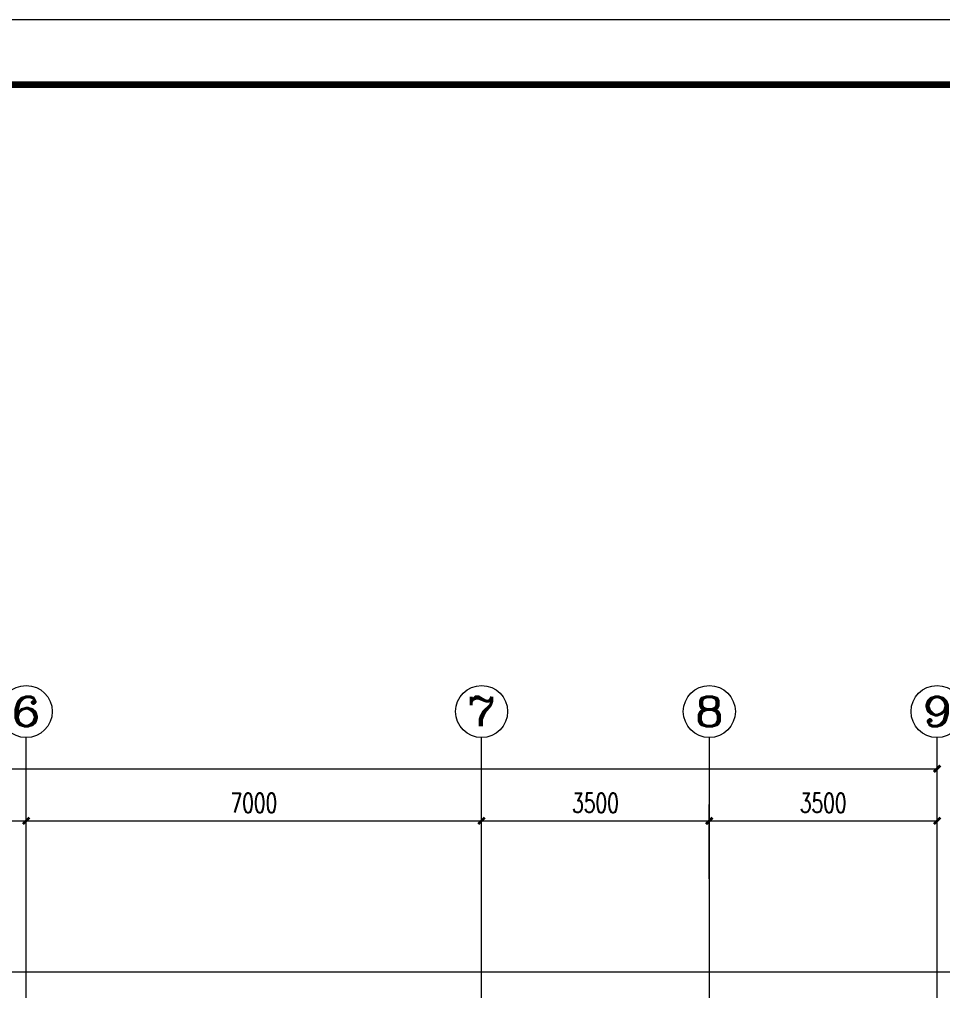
# Model space of a CAD drawing. Extents: x 427948 to 764348, y 274849 to 601549.
# Tile 159 of 203: x 637349 to 651530, y 556714 to 571849. Entities that reach past the tile are written whole.
import ezdxf
from ezdxf.enums import TextEntityAlignment as Align

# ---------------------------------------------------------------- set-up
doc = ezdxf.new("R2010")
doc.units = 0
doc.header["$LTSCALE"] = 1000
doc.header["$MEASUREMENT"] = 0
doc.layers.get('0').update_dxf_attribs({"linetype": 'CONTINUOUS'})
doc.layers.get('Defpoints').update_dxf_attribs({"linetype": 'CONTINUOUS'})
for name, color, linetype in [('AXIS', 3, 'CONTINUOUS'), ('AXIS_TEXT', 7, 'CONTINUOUS'), ('LATRINE', 6, 'CONTINUOUS'), ('PUB_TITLE', 4, 'CONTINUOUS')]:
    doc.layers.add(name, color=color, linetype=linetype)
doc.styles.add('_TCH_AXIS', font='COMPLEX', dxfattribs={"bigfont": 'GBCBIG'})
doc.styles.add('_TCH_DIM_T3', font='SIMPLEX', dxfattribs={"width": 0.705882, "bigfont": 'GBCBIG'})
doc.styles.add('COMPLEX', font='COMPLEX')
doc.dimstyles.new('_TCH_ARCH&&100', dxfattribs={"dimtxt": 297.5, "dimasz": 100, "dimexe": 250, "dimexo": 300, "dimgap": 126.25, "dimtad": 1, "dimdec": 0, "dimzin": 0, "dimdsep": 46, "dimtxsty": '_TCH_DIM_T3', "dimblk": 'ARCHTICK', "dimcen": 0.09, "dimclrt": 7, "dimazin": 2, "dimtfac": 1, "dimtdec": 0, "dimtix": 1, "dimtmove": 2, "dimatfit": 3, "dimfxl": 1, "dimtolj": 1, "dimtzin": 0, "dimarcsym": 0})

# ---------------------------------------------------------------- blocks, each defined once
blk = doc.blocks.new('24')
at = {"layer": 'PUB_TITLE', "linetype": 'Continuous'}
blk.add_lwpolyline([(-1193989, 144319), (-1109889, 144319), (-1109889, 203719), (-1193989, 203719)], close=True, dxfattribs=at)
at = {"layer": 'PUB_TITLE', "linetype": 'Continuous', "const_width": 100}
blk.add_lwpolyline([(-1191489, 145319), (-1110889, 145319), (-1110889, 202719), (-1191489, 202719)], close=True, dxfattribs=at)
blk = doc.blocks.new('_ArchTick')
at = {"color": 0, "linetype": 'ByBlock', "const_width": 0.4}
blk.add_lwpolyline([(-0.5, -0.5), (0.5, 0.5)], dxfattribs=at)
blk = doc.blocks.new('*D256')
at = {"layer": 'AXIS', "color": 0, "lineweight": -2}
for p, q in [((632449, 558644), (632449, 559784)), ((637449, 558644), (637449, 559784)), ((632449, 559534), (637449, 559534))]:
    blk.add_line(p, q, dxfattribs=at)
at = {"layer": 'Defpoints', "color": 0}
for p in [(637449, 559534), (632449, 558344), (637449, 558344)]:
    blk.add_point(p, dxfattribs=at)
at = {"layer": 'AXIS', "color": 0, "lineweight": -2, "xscale": 100, "yscale": 100, "zscale": 100, "rotation": 180}
blk.add_blockref('_ArchTick', (632449, 559534), dxfattribs=at)
at = {"layer": 'AXIS', "color": 0, "lineweight": -2, "xscale": 100, "yscale": 100, "zscale": 100}
blk.add_blockref('_ArchTick', (637449, 559534), dxfattribs=at)
at = {"layer": 'AXIS', "color": 7, "insert": (634949, 559809), "char_height": 297.5, "attachment_point": 5, "style": '_TCH_DIM_T3'}
blk.add_mtext('\\A1;5000', dxfattribs=at)
blk = doc.blocks.new('*D257')
at = {"layer": 'AXIS', "color": 0, "lineweight": -2}
for p, q in [((637449, 558644), (637449, 559784)), ((644449, 558644), (644449, 559784)), ((637449, 559534), (644449, 559534))]:
    blk.add_line(p, q, dxfattribs=at)
at = {"layer": 'Defpoints', "color": 0}
for p in [(644449, 559534), (637449, 558344), (644449, 558344)]:
    blk.add_point(p, dxfattribs=at)
at = {"layer": 'AXIS', "color": 0, "lineweight": -2, "xscale": 100, "yscale": 100, "zscale": 100, "rotation": 180}
blk.add_blockref('_ArchTick', (637449, 559534), dxfattribs=at)
at = {"layer": 'AXIS', "color": 0, "lineweight": -2, "xscale": 100, "yscale": 100, "zscale": 100}
blk.add_blockref('_ArchTick', (644449, 559534), dxfattribs=at)
at = {"layer": 'AXIS', "color": 7, "insert": (640949, 559809), "char_height": 297.5, "attachment_point": 5, "style": '_TCH_DIM_T3'}
blk.add_mtext('\\A1;7000', dxfattribs=at)
blk = doc.blocks.new('*D258')
at = {"layer": 'AXIS', "color": 0, "lineweight": -2}
for p, q in [((644449, 558644), (644449, 559784)), ((647949, 558644), (647949, 559784)), ((644449, 559534), (647949, 559534))]:
    blk.add_line(p, q, dxfattribs=at)
at = {"layer": 'Defpoints', "color": 0}
for p in [(647949, 559534), (644449, 558344), (647949, 558344)]:
    blk.add_point(p, dxfattribs=at)
at = {"layer": 'AXIS', "color": 0, "lineweight": -2, "xscale": 100, "yscale": 100, "zscale": 100, "rotation": 180}
blk.add_blockref('_ArchTick', (644449, 559534), dxfattribs=at)
at = {"layer": 'AXIS', "color": 0, "lineweight": -2, "xscale": 100, "yscale": 100, "zscale": 100}
blk.add_blockref('_ArchTick', (647949, 559534), dxfattribs=at)
at = {"layer": 'AXIS', "color": 7, "insert": (646199, 559809), "char_height": 297.5, "attachment_point": 5, "style": '_TCH_DIM_T3'}
blk.add_mtext('\\A1;3500', dxfattribs=at)
blk = doc.blocks.new('*D259')
at = {"layer": 'AXIS', "color": 0, "lineweight": -2}
for p, q in [((647949, 558644), (647949, 559784)), ((651449, 558644), (651449, 559784)), ((647949, 559534), (651449, 559534))]:
    blk.add_line(p, q, dxfattribs=at)
at = {"layer": 'Defpoints', "color": 0}
for p in [(651449, 559534), (647949, 558344), (651449, 558344)]:
    blk.add_point(p, dxfattribs=at)
at = {"layer": 'AXIS', "color": 0, "lineweight": -2, "xscale": 100, "yscale": 100, "zscale": 100, "rotation": 180}
blk.add_blockref('_ArchTick', (647949, 559534), dxfattribs=at)
at = {"layer": 'AXIS', "color": 0, "lineweight": -2, "xscale": 100, "yscale": 100, "zscale": 100}
blk.add_blockref('_ArchTick', (651449, 559534), dxfattribs=at)
at = {"layer": 'AXIS', "color": 7, "insert": (649699, 559809), "char_height": 297.5, "attachment_point": 5, "style": '_TCH_DIM_T3'}
blk.add_mtext('\\A1;3500', dxfattribs=at)
blk = doc.blocks.new('*D260')
at = {"layer": 'AXIS', "color": 0, "lineweight": -2}
for p, q in [((621449, 558644), (621449, 560584)), ((651449, 558644), (651449, 560584)), ((621449, 560334), (651449, 560334))]:
    blk.add_line(p, q, dxfattribs=at)
at = {"layer": 'Defpoints', "color": 0}
for p in [(651449, 560334), (621449, 558344), (651449, 558344)]:
    blk.add_point(p, dxfattribs=at)
at = {"layer": 'AXIS', "color": 0, "lineweight": -2, "xscale": 100, "yscale": 100, "zscale": 100, "rotation": 180}
blk.add_blockref('_ArchTick', (621449, 560334), dxfattribs=at)
at = {"layer": 'AXIS', "color": 0, "lineweight": -2, "xscale": 100, "yscale": 100, "zscale": 100}
blk.add_blockref('_ArchTick', (651449, 560334), dxfattribs=at)
at = {"layer": 'AXIS', "color": 7, "insert": (636449, 560609), "char_height": 297.5, "attachment_point": 5, "style": '_TCH_DIM_T3'}
blk.add_mtext('\\A1;30000', dxfattribs=at)
blk = doc.blocks.new('_AXISO')
blk.add_circle((0, 0), 0.5)
at = {"layer": 'AXIS_TEXT', "style": 'COMPLEX', "width": 1.041667}
blk.add_attdef('A', text='', height=0.56, dxfattribs=at).set_placement((-0.25, -0.28), (0.25, -0.28), align=Align.FIT)

msp = doc.modelspace()

# ---------------------------------------------------------------- linework, layer by layer
at = {"layer": 'AXIS'}
for p, q in [((637449.4, 556814.2), (637449.4, 560814.2)), ((644449.4, 556814.2), (644449.4, 560814.2)), ((647949.4, 556814.2), (647949.4, 560814.2)), ((651449.4, 556814.2), (651449.4, 560814.2))]:
    msp.add_line(p, q, dxfattribs=at)
at = {"layer": 'LATRINE'}
msp.add_lwpolyline([(620749.4, 549013.1), (620749.4, 557213.1), (652149.4, 557213.1), (652149.4, 549313.1)], dxfattribs=at)

# ---------------------------------------------------------------- block references
msp.add_blockref('24', (1790136.9, 368130.5))
at = {"layer": 'AXIS'}
ref = msp.add_blockref('_AXISO', (637449.4, 561214.2), dxfattribs=dict(at, xscale=800, yscale=800, zscale=800))
ref.add_attrib('A', '6', dxfattribs={"layer": 'AXIS_TEXT', "height": 452.5, "style": '_TCH_AXIS', "width": 1.5}).set_placement((637223.1, 560987.9), (637675.6, 560987.9), align=Align.FIT)
ref = msp.add_blockref('_AXISO', (644449.4, 561214.2), dxfattribs=dict(at, xscale=800, yscale=800, zscale=800))
ref.add_attrib('A', '7', dxfattribs={"layer": 'AXIS_TEXT', "height": 452.5, "style": '_TCH_AXIS', "width": 1.5}).set_placement((644223.1, 560987.9), (644675.6, 560987.9), align=Align.FIT)
ref = msp.add_blockref('_AXISO', (647949.4, 561214.2), dxfattribs=dict(at, xscale=800, yscale=800, zscale=800))
ref.add_attrib('A', '8', dxfattribs={"layer": 'AXIS_TEXT', "height": 452.5, "style": '_TCH_AXIS', "width": 1.5}).set_placement((647723.1, 560987.9), (648175.6, 560987.9), align=Align.FIT)
ref = msp.add_blockref('_AXISO', (651449.4, 561214.2), dxfattribs=dict(at, xscale=800, yscale=800, zscale=800))
ref.add_attrib('A', '9', dxfattribs={"layer": 'AXIS_TEXT', "height": 452.5, "style": '_TCH_AXIS', "width": 1.5}).set_placement((651223.1, 560987.9), (651675.6, 560987.9), align=Align.FIT)

# ---------------------------------------------------------------- dimensions: what is measured, and where the dimension line sits
for p1, p2, distance, picture, middle in [((621449.4, 558343.5), (651449.4, 558343.5), 1990.6, '*D260', (636449.4, 560609.1)), ((632449.4, 558343.5), (637449.4, 558343.5), 1190.6, '*D256', (634949.4, 559809.1)), ((637449.4, 558343.5), (644449.4, 558343.5), 1190.6, '*D257', (640949.4, 559809.1)), ((644449.4, 558343.5), (647949.4, 558343.5), 1190.6, '*D258', (646199.4, 559809.1)), ((647949.4, 558343.5), (651449.4, 558343.5), 1190.6, '*D259', (649699.4, 559809.1))]:
    dim = msp.add_aligned_dim(p1=p1, p2=p2, distance=distance, dimstyle='_TCH_ARCH&&100', dxfattribs=at)
    dim.commit()
    dim.dimension.update_dxf_attribs({"geometry": picture, "text_midpoint": middle})

doc.saveas('drawing.dxf')
